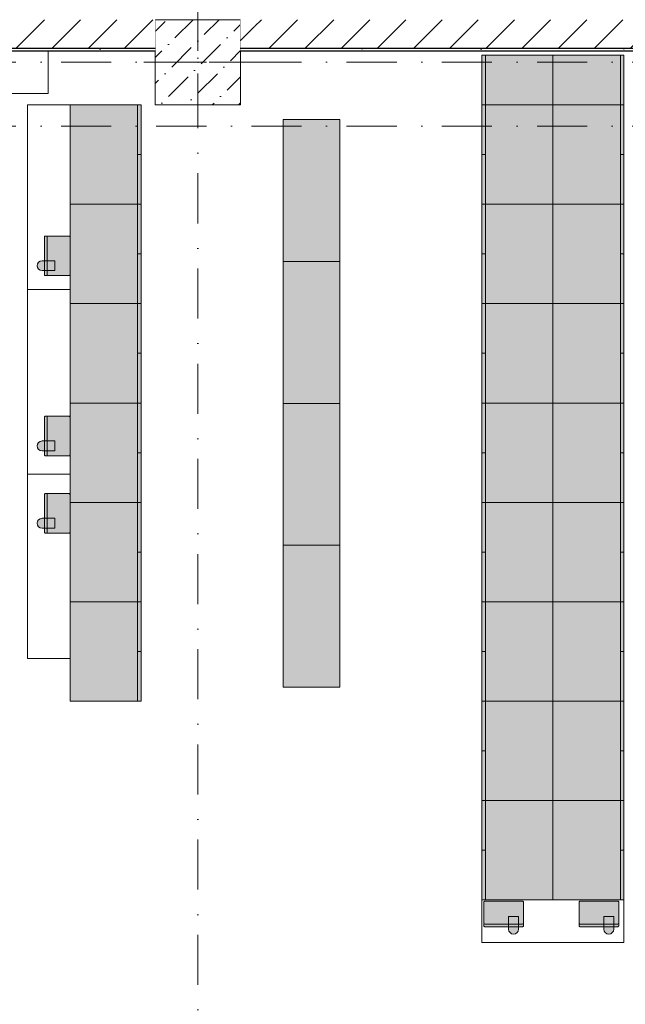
# Model space of a CAD drawing. Header units: millimetres. Extents: x -59761 to 112741, y -57975 to 46221.
# Tile 45 of 256: x 25745 to 30010, y -24635 to -17700. Entities that reach past the tile are written whole.
import ezdxf

# ---------------------------------------------------------------- set-up
doc = ezdxf.new("R2010")
doc.units = ezdxf.units.MM
for name, pattern in [('Wipeout_Contour', [1000, 0, -1000]), ('Штриховая', [564.444447, 282.222223, -282.222223]), ('Штрихпунктирная', [670.277762, 352.777767, -176.388884, 0, -141.111112])]:
    doc.linetypes.add(name, pattern=pattern)
for name, color, linetype in [('Интерьер - Мебель', 7, 'Continuous'), ('Конструктив - Колонны', 7, 'Continuous'), ('Конструктив - Стены Блок 200 нов', 7, 'Continuous'), ('Шкафы_Скрытые', 7, 'Continuous'), ('Элемент Модели - Зона', 7, 'Continuous'), ('Элемент Модели - Оси', 2, 'Continuous')]:
    doc.layers.add(name, color=color, linetype=linetype)
pattern_1 = [(45, (-45000, -53650), (-111.36932, 111.36932), [0, -105, 0, -157.5]), (110, (-44650, -53650), (148.0016, 53.86817), [0, -77, 0, -133])]
pattern_2 = [(45, (-45000, -54000), (-127.2792, 127.2792), [])]

msp = doc.modelspace()

# ---------------------------------------------------------------- hatches: boundary and pattern name
at = {"layer": 'Интерьер - Мебель', "linetype": 'Continuous', "lineweight": 0}
for points in [[(28999.98, -18300), (29499.98, -18300), (29499.98, -17950), (28999.98, -17950)], [(29999.98, -18300), (29999.98, -17950), (29499.98, -17950), (29499.98, -18300)], [(26599.98, -18300), (26099.98, -18300), (26099.98, -19000), (26599.98, -19000)], [(28999.98, -18300), (28999.98, -19000), (29499.98, -19000), (29499.98, -18300)], [(29999.98, -18300), (29499.98, -18300), (29499.98, -19000), (29999.98, -19000)], [(27999.98, -18402.38), (27599.98, -18402.38), (27599.98, -19402.38), (27999.98, -19402.38)], [(26599.98, -19000), (26099.98, -19000), (26099.98, -19700), (26599.98, -19700)], [(28999.98, -19000), (28999.98, -19700), (29499.98, -19700), (29499.98, -19000)], [(29999.98, -19000), (29499.98, -19000), (29499.98, -19700), (29999.98, -19700)], [(26099.98, -19496.66), (26099.98, -19229.91, 0.4142136), (26094.36, -19224.28), (25925.61, -19224.28, 0.4142136), (25919.98, -19229.91), (25919.98, -19496.66, 0.4142136), (25925.61, -19502.28), (26094.36, -19502.28, 0.4142136)], [(25992.61, -19398.03), (25902.61, -19398.03, 1), (25902.61, -19467.53), (25992.61, -19467.53)], [(27999.98, -19402.38), (27599.98, -19402.38), (27599.98, -20402.38), (27999.98, -20402.38)], [(26599.98, -19700), (26099.98, -19700), (26099.98, -20400), (26599.98, -20400)], [(28999.98, -19700), (28999.98, -20400), (29499.98, -20400), (29499.98, -19700)], [(29999.98, -19700), (29499.98, -19700), (29499.98, -20400), (29999.98, -20400)], [(26599.98, -20400), (26099.98, -20400), (26099.98, -21100), (26599.98, -21100)], [(27999.98, -20402.38), (27599.98, -20402.38), (27599.98, -21402.38), (27999.98, -21402.38)], [(28999.98, -20400), (28999.98, -21100), (29499.98, -21100), (29499.98, -20400)], [(29999.98, -20400), (29499.98, -20400), (29499.98, -21100), (29999.98, -21100)], [(26099.98, -20766.08), (26099.98, -20499.33, 0.4142136), (26094.36, -20493.7), (25925.61, -20493.7, 0.4142136), (25919.98, -20499.33), (25919.98, -20766.08, 0.4142136), (25925.61, -20771.7), (26094.36, -20771.7, 0.4142136)], [(25992.61, -20667.45), (25902.61, -20667.45, 1), (25902.61, -20736.95), (25992.61, -20736.95)], [(26099.98, -21310.57), (26099.98, -21043.82, 0.4142136), (26094.36, -21038.2), (25925.61, -21038.2, 0.4142136), (25919.98, -21043.82), (25919.98, -21310.57, 0.4142136), (25925.61, -21316.2), (26094.36, -21316.2, 0.4142136)], [(26599.98, -21100), (26099.98, -21100), (26099.98, -21800), (26599.98, -21800)], [(28999.98, -21100), (28999.98, -21800), (29499.98, -21800), (29499.98, -21100)], [(29999.98, -21100), (29499.98, -21100), (29499.98, -21800), (29999.98, -21800)], [(25992.61, -21211.95), (25902.61, -21211.95, 1), (25902.61, -21281.45), (25992.61, -21281.45)], [(27999.98, -21402.38), (27599.98, -21402.38), (27599.98, -22402.38), (27999.98, -22402.38)], [(26599.98, -21800), (26099.98, -21800), (26099.98, -22500), (26599.98, -22500)], [(28999.98, -21800), (28999.98, -22500), (29499.98, -22500), (29499.98, -21800)], [(29999.98, -21800), (29499.98, -21800), (29499.98, -22500), (29999.98, -22500)], [(28999.98, -22500), (28999.98, -23200), (29499.98, -23200), (29499.98, -22500)], [(29999.98, -22500), (29499.98, -22500), (29499.98, -23200), (29999.98, -23200)], [(28999.98, -23200), (28999.98, -23900), (29499.98, -23900), (29499.98, -23200)], [(29999.98, -23200), (29499.98, -23200), (29499.98, -23900), (29999.98, -23900)], [(29286.68, -23908.53), (29019.93, -23908.53, 0.4142136), (29014.31, -23914.16), (29014.31, -24082.91, 0.4142136), (29019.93, -24088.53), (29286.68, -24088.53, 0.4142136), (29292.31, -24082.91), (29292.31, -23914.16, 0.4142136)], [(29957.56, -23908.53), (29690.81, -23908.53, 0.4142136), (29685.18, -23914.16), (29685.18, -24082.91, 0.4142136), (29690.81, -24088.53), (29957.56, -24088.53, 0.4142136), (29963.18, -24082.91), (29963.18, -23914.16, 0.4142136)], [(29188.06, -24015.91), (29188.06, -24105.91, 1), (29257.56, -24105.91), (29257.56, -24015.91)], [(29858.93, -24015.91), (29858.93, -24105.91, 1), (29928.43, -24105.91), (29928.43, -24015.91)]]:
    msp.add_hatch(color=255, dxfattribs=at).paths.add_polyline_path(points)
at = {"layer": 'Шкафы_Скрытые', "linetype": 'Continuous', "lineweight": 0}
for points in [[(28999.98, -18300), (29499.98, -18300), (29499.98, -17950), (28999.98, -17950)], [(29999.98, -18300), (29999.98, -17950), (29499.98, -17950), (29499.98, -18300)]]:
    msp.add_hatch(color=255, dxfattribs=at).paths.add_polyline_path(points)

# ---------------------------------------------------------------- linework, layer by layer
at = {"layer": 'Интерьер - Мебель', "color": 7, "linetype": 'Continuous', "lineweight": 5}
for p, q in [((25944.74, -17920), (24644.74, -17920)), ((25944.74, -18220), (25944.74, -17920)), ((24644.74, -18220), (25944.74, -18220)), ((26099.98, -18300), (25799.98, -18300)), ((25799.98, -18300), (25799.98, -19600)), ((26099.98, -19600), (26099.98, -18300)), ((26099.98, -19600), (25799.98, -19600)), ((25799.98, -19600), (25799.98, -20900)), ((25799.98, -19600), (26099.98, -19600)), ((26099.98, -20900), (26099.98, -19600)), ((26099.98, -20900), (25799.98, -20900)), ((25799.98, -20900), (25799.98, -22200)), ((25799.98, -20900), (26099.98, -20900)), ((26099.98, -22200), (26099.98, -20900)), ((25799.98, -22200), (26099.98, -22200)), ((29999.98, -23900), (28999.98, -23900)), ((28999.98, -23900), (28999.98, -24200)), ((29999.98, -24200), (29999.98, -23900)), ((28999.98, -24200), (29999.98, -24200))]:
    msp.add_line(p, q, dxfattribs=at)
at = {"layer": 'Интерьер - Мебель', "color": 7, "linetype": 'Continuous', "lineweight": 15}
for p, q in [((29024.98, -18300), (29024.98, -17950)), ((29974.98, -18300), (29974.98, -17950)), ((26574.98, -18300), (26574.98, -19000)), ((26599.98, -18300), (26574.98, -18300)), ((28999.98, -18300), (29024.98, -18300)), ((28999.98, -18300), (29024.98, -18300)), ((29024.98, -18300), (29024.98, -19000)), ((29974.98, -18300), (29974.98, -19000)), ((29999.98, -18300), (29974.98, -18300)), ((29999.98, -18300), (29974.98, -18300)), ((26599.98, -18650), (26574.98, -18650)), ((28999.98, -18650), (29024.98, -18650)), ((29999.98, -18650), (29974.98, -18650)), ((26574.98, -19000), (26574.98, -19700)), ((26599.98, -19000), (26574.98, -19000)), ((28999.98, -19000), (29024.98, -19000)), ((29024.98, -19000), (29024.98, -19700)), ((29974.98, -19000), (29974.98, -19700)), ((29999.98, -19000), (29974.98, -19000)), ((25937.98, -19496.66), (25937.98, -19229.91)), ((26599.98, -19350), (26574.98, -19350)), ((28999.98, -19350), (29024.98, -19350)), ((29999.98, -19350), (29974.98, -19350)), ((26574.98, -19700), (26574.98, -20400)), ((26599.98, -19700), (26574.98, -19700)), ((28999.98, -19700), (29024.98, -19700)), ((29024.98, -19700), (29024.98, -20400)), ((29974.98, -19700), (29974.98, -20400)), ((29999.98, -19700), (29974.98, -19700)), ((26599.98, -20050), (26574.98, -20050)), ((28999.98, -20050), (29024.98, -20050)), ((29999.98, -20050), (29974.98, -20050)), ((26574.98, -20400), (26574.98, -21100)), ((26599.98, -20400), (26574.98, -20400)), ((28999.98, -20400), (29024.98, -20400)), ((29024.98, -20400), (29024.98, -21100)), ((29974.98, -20400), (29974.98, -21100)), ((29999.98, -20400), (29974.98, -20400)), ((25937.98, -20766.08), (25937.98, -20499.33)), ((26599.98, -20750), (26574.98, -20750)), ((28999.98, -20750), (29024.98, -20750)), ((29999.98, -20750), (29974.98, -20750)), ((25937.98, -21310.57), (25937.98, -21043.82)), ((26574.98, -21100), (26574.98, -21800)), ((26599.98, -21100), (26574.98, -21100)), ((28999.98, -21100), (29024.98, -21100)), ((29024.98, -21100), (29024.98, -21800)), ((29974.98, -21100), (29974.98, -21800)), ((29999.98, -21100), (29974.98, -21100)), ((26599.98, -21450), (26574.98, -21450)), ((28999.98, -21450), (29024.98, -21450)), ((29999.98, -21450), (29974.98, -21450)), ((26574.98, -21800), (26574.98, -22500)), ((26599.98, -21800), (26574.98, -21800)), ((28999.98, -21800), (29024.98, -21800)), ((29024.98, -21800), (29024.98, -22500)), ((29974.98, -21800), (29974.98, -22500)), ((29999.98, -21800), (29974.98, -21800)), ((26599.98, -22150), (26574.98, -22150)), ((28999.98, -22150), (29024.98, -22150)), ((29999.98, -22150), (29974.98, -22150)), ((28999.98, -22500), (29024.98, -22500)), ((29024.98, -22500), (29024.98, -23200)), ((29974.98, -22500), (29974.98, -23200)), ((29999.98, -22500), (29974.98, -22500)), ((28999.98, -22850), (29024.98, -22850)), ((29999.98, -22850), (29974.98, -22850)), ((28999.98, -23200), (29024.98, -23200)), ((29024.98, -23200), (29024.98, -23900)), ((29974.98, -23200), (29974.98, -23900)), ((29999.98, -23200), (29974.98, -23200)), ((28999.98, -23550), (29024.98, -23550)), ((29999.98, -23550), (29974.98, -23550)), ((29286.68, -24070.53), (29019.93, -24070.53)), ((29957.56, -24070.53), (29690.81, -24070.53))]:
    msp.add_line(p, q, dxfattribs=at)
at = {"layer": 'Интерьер - Мебель', "color": 7, "linetype": 'Continuous', "lineweight": 15, "flags": 128}
for points in [[(28999.98, -18300), (28999.98, -17950), (29499.98, -17950), (29499.98, -18300)], [(29999.98, -18300), (29999.98, -17950), (29499.98, -17950), (29499.98, -18300)], [(26599.98, -18300), (26599.98, -19000), (26099.98, -19000), (26099.98, -18300)], [(28999.98, -18300), (28999.98, -19000), (29499.98, -19000), (29499.98, -18300)], [(29999.98, -18300), (29999.98, -19000), (29499.98, -19000), (29499.98, -18300)], [(27999.98, -18402.38), (27999.98, -19402.38), (27599.98, -19402.38), (27599.98, -18402.38)], [(26599.98, -19000), (26599.98, -19700), (26099.98, -19700), (26099.98, -19000)], [(28999.98, -19000), (28999.98, -19700), (29499.98, -19700), (29499.98, -19000)], [(29999.98, -19000), (29999.98, -19700), (29499.98, -19700), (29499.98, -19000)], [(27999.98, -19402.38), (27999.98, -20402.38), (27599.98, -20402.38), (27599.98, -19402.38)], [(26599.98, -19700), (26599.98, -20400), (26099.98, -20400), (26099.98, -19700)], [(28999.98, -19700), (28999.98, -20400), (29499.98, -20400), (29499.98, -19700)], [(29999.98, -19700), (29999.98, -20400), (29499.98, -20400), (29499.98, -19700)], [(26599.98, -20400), (26599.98, -21100), (26099.98, -21100), (26099.98, -20400)], [(27999.98, -20402.38), (27999.98, -21402.38), (27599.98, -21402.38), (27599.98, -20402.38)], [(28999.98, -20400), (28999.98, -21100), (29499.98, -21100), (29499.98, -20400)], [(29999.98, -20400), (29999.98, -21100), (29499.98, -21100), (29499.98, -20400)], [(26599.98, -21100), (26599.98, -21800), (26099.98, -21800), (26099.98, -21100)], [(28999.98, -21100), (28999.98, -21800), (29499.98, -21800), (29499.98, -21100)], [(29999.98, -21100), (29999.98, -21800), (29499.98, -21800), (29499.98, -21100)], [(27999.98, -21402.38), (27999.98, -22402.38), (27599.98, -22402.38), (27599.98, -21402.38)], [(26599.98, -21800), (26599.98, -22500), (26099.98, -22500), (26099.98, -21800)], [(28999.98, -21800), (28999.98, -22500), (29499.98, -22500), (29499.98, -21800)], [(29999.98, -21800), (29999.98, -22500), (29499.98, -22500), (29499.98, -21800)], [(28999.98, -22500), (28999.98, -23200), (29499.98, -23200), (29499.98, -22500)], [(29999.98, -22500), (29999.98, -23200), (29499.98, -23200), (29499.98, -22500)], [(28999.98, -23200), (28999.98, -23900), (29499.98, -23900), (29499.98, -23200)], [(29999.98, -23200), (29999.98, -23900), (29499.98, -23900), (29499.98, -23200)]]:
    msp.add_lwpolyline(points, close=True, dxfattribs=at)
for points in [[(26099.98, -19496.66, -0.4142136), (26094.36, -19502.28), (25925.61, -19502.28, -0.4142136), (25919.98, -19496.66), (25919.98, -19229.91, -0.4142136), (25925.61, -19224.28), (26094.36, -19224.28, -0.4142136), (26099.98, -19229.91)], [(25992.61, -19398.03), (25902.61, -19398.03, 1), (25902.61, -19467.53), (25992.61, -19467.53)], [(26099.98, -20766.08, -0.4142136), (26094.36, -20771.7), (25925.61, -20771.7, -0.4142136), (25919.98, -20766.08), (25919.98, -20499.33, -0.4142136), (25925.61, -20493.7), (26094.36, -20493.7, -0.4142136), (26099.98, -20499.33)], [(25992.61, -20667.45), (25902.61, -20667.45, 1), (25902.61, -20736.95), (25992.61, -20736.95)], [(26099.98, -21310.57, -0.4142136), (26094.36, -21316.2), (25925.61, -21316.2, -0.4142136), (25919.98, -21310.57), (25919.98, -21043.82, -0.4142136), (25925.61, -21038.2), (26094.36, -21038.2, -0.4142136), (26099.98, -21043.82)], [(25992.61, -21211.95), (25902.61, -21211.95, 1), (25902.61, -21281.45), (25992.61, -21281.45)], [(29286.68, -23908.53, -0.4142136), (29292.31, -23914.16), (29292.31, -24082.91, -0.4142136), (29286.68, -24088.53), (29019.93, -24088.53, -0.4142136), (29014.31, -24082.91), (29014.31, -23914.16, -0.4142136), (29019.93, -23908.53)], [(29957.56, -23908.53, -0.4142136), (29963.18, -23914.16), (29963.18, -24082.91, -0.4142136), (29957.56, -24088.53), (29690.81, -24088.53, -0.4142136), (29685.18, -24082.91), (29685.18, -23914.16, -0.4142136), (29690.81, -23908.53)], [(29188.06, -24015.91), (29188.06, -24105.91, 1), (29257.56, -24105.91), (29257.56, -24015.91)], [(29858.93, -24015.91), (29858.93, -24105.91, 1), (29928.43, -24105.91), (29928.43, -24015.91)]]:
    msp.add_lwpolyline(points, format="xyb", close=True, dxfattribs=at)
at = {"layer": 'Интерьер - Мебель', "color": 7, "linetype": 'Continuous', "lineweight": 15}
for centre, radius, start, end in [((25943.61, -19229.91), 5.63, 90, 180), ((25943.61, -19496.66), 5.63, 180, 270), ((25943.61, -20499.33), 5.63, 90, 180), ((25943.61, -20766.08), 5.63, 180, 270), ((25943.61, -21043.82), 5.63, 90, 180), ((25943.61, -21310.57), 5.63, 180, 270), ((29019.93, -24064.91), 5.62, 180, 270), ((29286.68, -24064.91), 5.62, 270, 0), ((29690.81, -24064.91), 5.62, 180, 270), ((29957.56, -24064.91), 5.62, 270, 0)]:
    msp.add_arc(centre, radius, start, end, dxfattribs=at)
at = {"layer": 'Шкафы_Скрытые', "color": 7, "linetype": 'Continuous', "lineweight": 15}
for p, q in [((29024.98, -18300), (29024.98, -17950)), ((29974.98, -18300), (29974.98, -17950)), ((28999.98, -18300), (29024.98, -18300)), ((29999.98, -18300), (29974.98, -18300))]:
    msp.add_line(p, q, dxfattribs=at)
at = {"layer": 'Шкафы_Скрытые', "color": 7, "linetype": 'Continuous', "lineweight": 15, "flags": 128}
for points in [[(28999.98, -18300), (28999.98, -17950), (29499.98, -17950), (29499.98, -18300)], [(29999.98, -18300), (29999.98, -17950), (29499.98, -17950), (29499.98, -18300)]]:
    msp.add_lwpolyline(points, close=True, dxfattribs=at)
at = {"layer": 'Элемент Модели - Зона', "color": 253, "linetype": 'Штриховая', "lineweight": 15, "flags": 128}
msp.add_lwpolyline([(26700.06, -17920), (23044.74, -17920), (23044.74, -22991.54), (26700.06, -26646.87), (26700.06, -26350), (27300.06, -26350), (27300.06, -26950), (27320.06, -26950), (27320.06, -27030), (45050, -27030), (45050, -27050), (45650, -27050), (45650, -27030), (49380, -27030), (49380, -21950), (54080, -21950), (54080, -18300), (53700, -18300), (53700, -17920), (45650, -17920), (45650, -18300), (45050, -18300), (45050, -17920), (44950, -17920), (44950, -18300), (44350, -18300), (44350, -17920), (36300.06, -17920), (36300.06, -18300), (35700.06, -18300), (35700.06, -17920), (27300.06, -17920), (27300.06, -18300), (26700.06, -18300)], close=True, dxfattribs=at)
at = {"layer": 'Элемент Модели - Оси', "color": 7, "linetype": 'Штрихпунктирная', "lineweight": 15}
msp.add_line((-57760.58, -18450), (110650, -18450), dxfattribs=at)

# ---------------------------------------------------------------- next in the draw order: wipeouts: each hides what was drawn before it
at = {"color": 254, "linetype": 'Wipeout_Contour', "lineweight": 0, "ltscale": 10013086.69218452}
msp.add_wipeout([(26700.06, -18300), (27300.06, -18300), (27300.06, -17700), (26700.06, -17700)], dxfattribs=at).dxf.layer = 'Конструктив - Колонны'

# ---------------------------------------------------------------- next in the draw order: hatches: boundary and pattern name
at = {"layer": 'Конструктив - Колонны', "linetype": 'Continuous', "lineweight": 15}
h = msp.add_hatch(dxfattribs=at)
h.set_pattern_fill('БЕТОН_01_000D', style=0, pattern_type=2)
h.set_pattern_definition([(45, (-45000, -54000), (-183.84776, 183.84776), [195, -65, 0, -65]), (45, (-44977.02, -53793.17), (-183.84776, 183.84776), [195, -65, 0, -65])])
h.paths.add_polyline_path([(26700.06, -18300), (27300.06, -18300), (27300.06, -17700), (26700.06, -17700)])

# ---------------------------------------------------------------- next in the draw order: linework, layer by layer
at = {"layer": 'Конструктив - Колонны', "color": 7, "linetype": 'Continuous', "lineweight": 0}
for p, q in [((27000.06, -17920), (27000.06, -17620)), ((26920.06, -18000), (26620.06, -18000)), ((27080.06, -18000), (27380.06, -18000)), ((27000.06, -18080), (27000.06, -18380))]:
    msp.add_line(p, q, dxfattribs=at)
at = {"layer": 'Конструктив - Колонны', "color": 7, "linetype": 'Continuous', "lineweight": 15, "flags": 128}
msp.add_lwpolyline([(26700.06, -18300), (27300.06, -18300), (27300.06, -17700), (26700.06, -17700)], close=True, dxfattribs=at)
at = {"layer": 'Конструктив - Колонны', "color": 7, "linetype": 'Continuous', "lineweight": 0}
msp.add_point((27000.06, -18000), dxfattribs=at)
at = {"layer": 'Элемент Модели - Оси', "color": 7, "linetype": 'Штрихпунктирная', "lineweight": 15}
for p, q in [((27000, 38200), (27000, -55975)), ((-57760.58, -18000), (110650, -18000))]:
    msp.add_line(p, q, dxfattribs=at)

# ---------------------------------------------------------------- next in the draw order: wipeouts: each hides what was drawn before it
at = {"color": 254, "linetype": 'Wipeout_Contour', "lineweight": 0, "ltscale": 10004595.4265046}
msp.add_wipeout([(23044.74, -17920), (26700.06, -17920), (26700.06, -17900), (23044.74, -17900)], dxfattribs=at).dxf.layer = 'Конструктив - Стены Блок 200 нов'
at = {"color": 254, "linetype": 'Wipeout_Contour', "lineweight": 0, "ltscale": 10030909.7211401}
msp.add_wipeout([(27300.06, -17920), (35700.06, -17920), (35700.06, -17900), (27300.06, -17900)], dxfattribs=at).dxf.layer = 'Конструктив - Стены Блок 200 нов'

# ---------------------------------------------------------------- next in the draw order: hatches: boundary and pattern name
at = {"layer": 'Конструктив - Стены Блок 200 нов', "linetype": 'Continuous', "lineweight": 5}
h = msp.add_hatch(dxfattribs=at)
h.set_pattern_fill('ШТУКАТУРКА__ГИПС_01_000D', color=252, style=0, pattern_type=2)
h.set_pattern_definition(pattern_1)
h.paths.add_polyline_path([(23044.74, -17920), (26700.06, -17920), (26700.06, -17900), (23044.74, -17900)])
h = msp.add_hatch(dxfattribs=at)
h.set_pattern_fill('ШТУКАТУРКА__ГИПС_01_000D', color=252, style=0, pattern_type=2)
h.set_pattern_definition(pattern_1)
h.paths.add_polyline_path([(27300.06, -17920), (35700.06, -17920), (35700.06, -17900), (27300.06, -17900)])

# ---------------------------------------------------------------- next in the draw order: wipeouts: each hides what was drawn before it
at = {"color": 254, "linetype": 'Wipeout_Contour', "lineweight": 0, "ltscale": 10008819.85190971}
msp.add_wipeout([(25199.73, -17700), (25199.73, -17900), (26700.06, -17900), (26700.06, -17700)], dxfattribs=at).dxf.layer = 'Конструктив - Стены Блок 200 нов'
at = {"color": 254, "linetype": 'Wipeout_Contour', "lineweight": 0, "ltscale": 10029266.62602247}
msp.add_wipeout([(29999.73, -17900), (32199.73, -17900), (32199.73, -17700), (29999.73, -17700)], dxfattribs=at).dxf.layer = 'Конструктив - Стены Блок 200 нов'

# ---------------------------------------------------------------- next in the draw order: hatches: boundary and pattern name
at = {"layer": 'Конструктив - Стены Блок 200 нов', "linetype": 'Continuous', "lineweight": 5}
h = msp.add_hatch(dxfattribs=at)
h.set_pattern_fill('БЛОКИ_БЕТОННЫЕ_ЭФФЕКТИВН_2D', style=0, pattern_type=2)
h.set_pattern_definition(pattern_2)
h.paths.add_polyline_path([(25199.73, -17700), (25199.73, -17900), (26700.06, -17900), (26700.06, -17700)])
h = msp.add_hatch(dxfattribs=at)
h.set_pattern_fill('БЛОКИ_БЕТОННЫЕ_ЭФФЕКТИВН_2D', style=0, pattern_type=2)
h.set_pattern_definition(pattern_2)
h.paths.add_polyline_path([(29999.73, -17900), (32199.73, -17900), (32199.73, -17700), (29999.73, -17700)])

# ---------------------------------------------------------------- next in the draw order: linework, layer by layer
at = {"layer": 'Конструктив - Стены Блок 200 нов', "color": 7, "linetype": 'Continuous', "lineweight": 30}
msp.add_line((25199.73, -17900), (26700.06, -17900), dxfattribs=at)
at = {"layer": 'Конструктив - Стены Блок 200 нов', "color": 7, "linetype": 'Continuous', "lineweight": 30, "flags": 128}
msp.add_lwpolyline([(23044.74, -17920), (26700.06, -17920)], dxfattribs=at)

# ---------------------------------------------------------------- next in the draw order: wipeouts: each hides what was drawn before it
at = {"color": 254, "linetype": 'Wipeout_Contour', "lineweight": 0, "ltscale": 10024502.10015308}
msp.add_wipeout([(29799.73, -17900), (29999.73, -17900), (29999.73, -17700), (29799.73, -17700)], dxfattribs=at).dxf.layer = 'Конструктив - Стены Блок 200 нов'

# ---------------------------------------------------------------- next in the draw order: hatches: boundary and pattern name
at = {"layer": 'Конструктив - Стены Блок 200 нов', "linetype": 'Continuous', "lineweight": 5}
h = msp.add_hatch(dxfattribs=at)
h.set_pattern_fill('БЛОКИ_БЕТОННЫЕ_ЭФФЕКТИВН_2D', style=0, pattern_type=2)
h.set_pattern_definition(pattern_2)
h.paths.add_polyline_path([(29799.73, -17900), (29999.73, -17900), (29999.73, -17700), (29799.73, -17700)])

# ---------------------------------------------------------------- next in the draw order: linework, layer by layer
at = {"layer": 'Конструктив - Стены Блок 200 нов', "color": 7, "linetype": 'Continuous', "lineweight": 30}
msp.add_line((29999.73, -17900), (32199.73, -17900), dxfattribs=at)

# ---------------------------------------------------------------- next in the draw order: wipeouts: each hides what was drawn before it
at = {"color": 254, "linetype": 'Wipeout_Contour', "lineweight": 0, "ltscale": 10019737.64582356}
msp.add_wipeout([(27599.73, -17900), (29799.73, -17900), (29799.73, -17700), (27599.73, -17700)], dxfattribs=at).dxf.layer = 'Конструктив - Стены Блок 200 нов'

# ---------------------------------------------------------------- next in the draw order: hatches: boundary and pattern name
at = {"layer": 'Конструктив - Стены Блок 200 нов', "linetype": 'Continuous', "lineweight": 5}
h = msp.add_hatch(dxfattribs=at)
h.set_pattern_fill('БЛОКИ_БЕТОННЫЕ_ЭФФЕКТИВН_2D', style=0, pattern_type=2)
h.set_pattern_definition(pattern_2)
h.paths.add_polyline_path([(27599.73, -17900), (29799.73, -17900), (29799.73, -17700), (27599.73, -17700)])

# ---------------------------------------------------------------- next in the draw order: linework, layer by layer
at = {"layer": 'Конструктив - Стены Блок 200 нов', "color": 7, "linetype": 'Continuous', "lineweight": 30}
msp.add_line((29799.73, -17900), (29999.73, -17900), dxfattribs=at)

# ---------------------------------------------------------------- next in the draw order: wipeouts: each hides what was drawn before it
at = {"color": 254, "linetype": 'Wipeout_Contour', "lineweight": 0, "ltscale": 10014973.19695628}
msp.add_wipeout([(27399.73, -17900), (27599.73, -17900), (27599.73, -17700), (27399.73, -17700)], dxfattribs=at).dxf.layer = 'Конструктив - Стены Блок 200 нов'

# ---------------------------------------------------------------- next in the draw order: hatches: boundary and pattern name
at = {"layer": 'Конструктив - Стены Блок 200 нов', "linetype": 'Continuous', "lineweight": 5}
h = msp.add_hatch(dxfattribs=at)
h.set_pattern_fill('БЛОКИ_БЕТОННЫЕ_ЭФФЕКТИВН_2D', style=0, pattern_type=2)
h.set_pattern_definition(pattern_2)
h.paths.add_polyline_path([(27399.73, -17900), (27599.73, -17900), (27599.73, -17700), (27399.73, -17700)])

# ---------------------------------------------------------------- next in the draw order: linework, layer by layer
at = {"layer": 'Конструктив - Стены Блок 200 нов', "color": 7, "linetype": 'Continuous', "lineweight": 30}
msp.add_line((27599.73, -17900), (29799.73, -17900), dxfattribs=at)

# ---------------------------------------------------------------- next in the draw order: wipeouts: each hides what was drawn before it
at = {"color": 254, "linetype": 'Wipeout_Contour', "lineweight": 0, "ltscale": 10014378.30977867}
msp.add_wipeout([(27300.06, -17700), (27300.06, -17900), (27399.73, -17900), (27399.73, -17700)], dxfattribs=at).dxf.layer = 'Конструктив - Стены Блок 200 нов'

# ---------------------------------------------------------------- next in the draw order: hatches: boundary and pattern name
at = {"layer": 'Конструктив - Стены Блок 200 нов', "linetype": 'Continuous', "lineweight": 5}
h = msp.add_hatch(dxfattribs=at)
h.set_pattern_fill('БЛОКИ_БЕТОННЫЕ_ЭФФЕКТИВН_2D', style=0, pattern_type=2)
h.set_pattern_definition(pattern_2)
h.paths.add_polyline_path([(27300.06, -17700), (27300.06, -17900), (27399.73, -17900), (27399.73, -17700)])

# ---------------------------------------------------------------- next in the draw order: linework, layer by layer
at = {"layer": 'Конструктив - Стены Блок 200 нов', "color": 7, "linetype": 'Continuous', "lineweight": 30}
for p, q in [((27300.06, -17900), (27399.73, -17900)), ((27399.73, -17900), (27599.73, -17900))]:
    msp.add_line(p, q, dxfattribs=at)
at = {"layer": 'Конструктив - Стены Блок 200 нов', "color": 7, "linetype": 'Continuous', "lineweight": 30, "flags": 128}
msp.add_lwpolyline([(27300.06, -17920), (35700.06, -17920)], dxfattribs=at)

doc.saveas('drawing.dxf')
